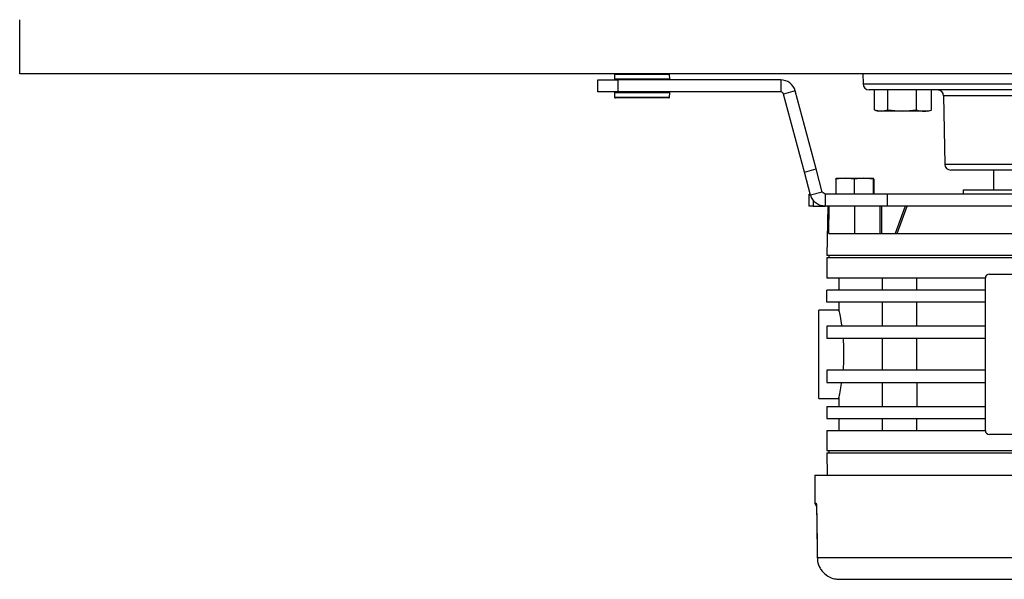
# Model space of a CAD drawing. Header units: millimetres. Extents: x 0 to 420, y 0 to 297.
# Tile 9 of 58: x 182 to 210, y 59 to 75. Entities that reach past the tile are written whole.
import ezdxf

# ---------------------------------------------------------------- set-up
doc = ezdxf.new("R2010")
doc.units = ezdxf.units.MM

msp = doc.modelspace()

# ---------------------------------------------------------------- linework, layer by layer
at = {"color": 7, "linetype": 'Continuous', "lineweight": 25}
for p, q in [((182.4847, 73.7409), (182.4847, 75.278)), ((211.519, 73.7409), (182.4847, 73.7409)), ((199.3549, 73.7193), (199.3486, 73.5997)), ((200.9111, 73.7193), (199.3549, 73.7193)), ((200.9174, 73.5997), (200.9111, 73.7193)), ((206.3953, 73.7409), (206.4003, 73.4532)), ((198.8806, 73.2285), (198.8806, 73.5701)), ((198.8806, 73.5701), (199.4499, 73.5701)), ((199.3486, 73.5997), (200.9174, 73.5997)), ((200.8947, 73.5758), (199.3714, 73.5758)), ((199.4385, 73.5758), (199.4385, 73.5701)), ((199.4499, 73.5701), (199.4499, 73.2285)), ((204.0653, 73.5701), (199.4499, 73.5701)), ((200.8276, 73.5701), (200.8276, 73.5758)), ((204.0653, 73.5701), (204.0653, 73.2285)), ((206.4003, 73.4532), (216.6377, 73.4532)), ((199.4499, 73.2285), (198.8806, 73.2285)), ((199.3486, 73.1988), (199.3549, 73.0793)), ((200.7964, 73.1988), (199.3486, 73.1988)), ((199.3714, 73.2228), (200.7772, 73.2228)), ((199.4385, 73.2285), (199.4385, 73.2228)), ((204.0653, 73.2285), (199.4499, 73.2285)), ((200.7772, 73.2228), (200.8947, 73.2228)), ((200.9174, 73.1988), (200.7964, 73.1988)), ((200.8276, 73.2228), (200.8276, 73.2285)), ((200.9111, 73.0793), (200.9174, 73.1988)), ((204.4763, 73.2547), (204.1463, 73.1663)), ((204.7391, 70.9542), (204.1463, 73.1663)), ((205.069, 71.0426), (204.4763, 73.2547)), ((211.519, 73.2854), (206.5711, 73.2854)), ((206.7253, 72.7176), (206.7253, 73.2854)), ((207.1073, 72.7176), (207.1073, 73.2854)), ((207.9159, 72.7176), (207.9159, 73.2854)), ((208.3426, 72.7176), (208.3426, 73.2854)), ((199.3549, 73.0793), (200.7911, 73.0793)), ((200.8884, 73.0577), (199.3777, 73.0577)), ((200.7911, 73.0793), (200.9111, 73.0793)), ((208.6834, 73.1176), (208.7173, 71.176)), ((210.7165, 73.1176), (208.6834, 73.1176)), ((206.7253, 72.7176), (206.9163, 72.6782)), ((206.7382, 72.7128), (206.8333, 72.6782)), ((206.9163, 72.6782), (206.8333, 72.6782)), ((206.9163, 72.6782), (207.1073, 72.7176)), ((207.5116, 72.6782), (206.9163, 72.6782)), ((207.1073, 72.7176), (207.5116, 72.6782)), ((207.5116, 72.6782), (207.9159, 72.7176)), ((208.1293, 72.6782), (207.5116, 72.6782)), ((208.2346, 72.6782), (208.1293, 72.6782)), ((208.2346, 72.6782), (208.3296, 72.7128)), ((208.3426, 72.7176), (208.3289, 72.7148)), ((204.7391, 70.9542), (205.069, 71.0426)), ((204.9147, 70.2988), (204.7391, 70.9542)), ((205.2446, 70.3872), (205.069, 71.0426)), ((208.7173, 71.176), (214.3208, 71.176)), ((211.519, 71.0082), (208.8881, 71.0082)), ((210.0958, 71.0082), (210.0958, 70.4503)), ((205.8902, 70.7805), (205.6325, 70.7509)), ((205.6325, 70.7509), (205.6325, 70.3251)), ((205.6421, 70.7805), (205.6418, 70.7804)), ((205.6424, 70.7805), (205.8902, 70.7805)), ((206.1479, 70.7509), (205.8902, 70.7805)), ((205.8902, 70.7805), (206.4154, 70.7805)), ((206.4154, 70.7805), (206.1479, 70.7509)), ((206.1479, 70.7509), (206.1479, 70.3251)), ((206.683, 70.7509), (206.4154, 70.7805)), ((206.4154, 70.7805), (206.6928, 70.7805)), ((206.683, 70.7509), (206.683, 70.3251)), ((206.6934, 70.7804), (206.6931, 70.7805)), ((206.7027, 70.7509), (206.7027, 70.3251)), ((205.2446, 70.3872), (204.9147, 70.2988)), ((205.3256, 70.3251), (205.2446, 70.3872)), ((209.2418, 70.4503), (209.2418, 70.3251)), ((209.2418, 70.4503), (210.9216, 70.4503)), ((204.8702, 69.9835), (204.8702, 70.3251)), ((204.8702, 70.3251), (204.9076, 70.3251)), ((204.984, 70.1596), (204.984, 69.9835)), ((205.3256, 70.3251), (205.3256, 69.9835)), ((207.0909, 70.3251), (205.3256, 70.3251)), ((207.0909, 69.9835), (207.0909, 70.3251)), ((217.7813, 70.3251), (207.0909, 70.3251)), ((204.984, 69.9835), (204.8702, 69.9835)), ((204.984, 69.9835), (205.3256, 69.9835)), ((207.0909, 69.9835), (205.3256, 69.9835)), ((205.3991, 69.9835), (205.3746, 68.583)), ((205.4304, 69.2092), (205.444, 69.9835)), ((206.1676, 69.2092), (206.1676, 69.9835)), ((206.8768, 69.9835), (206.8768, 69.2092)), ((206.9314, 69.2092), (206.9314, 69.9835)), ((217.7813, 69.9835), (207.0909, 69.9835)), ((207.5938, 69.9835), (207.3116, 69.2092)), ((207.3721, 69.2092), (207.6543, 69.9835)), ((207.6543, 69.9835), (207.6543, 69.9835)), ((205.4304, 69.2092), (210.7789, 69.2092)), ((205.3706, 68.5147), (205.3706, 67.9454)), ((214.921, 68.5147), (205.3706, 68.5147)), ((215.0073, 68.583), (205.3746, 68.583)), ((205.4275, 68.583), (205.4275, 68.5147)), ((207.1714, 67.9454), (205.3706, 67.9454)), ((205.7122, 67.9454), (205.7122, 67.6038)), ((206.938, 67.9454), (206.938, 67.6038)), ((209.8681, 67.9454), (207.1714, 67.9454)), ((207.9222, 67.6038), (207.9222, 67.9454)), ((209.8681, 63.6187), (209.8681, 67.9454)), ((209.9819, 68.0593), (211.519, 68.0593)), ((205.3706, 67.2622), (205.3706, 67.6038)), ((209.8681, 67.6038), (205.3706, 67.6038)), ((205.7157, 67.0345), (205.1429, 67.0345)), ((205.1429, 64.5296), (205.1429, 67.0345)), ((209.8681, 67.2622), (205.3706, 67.2622)), ((205.7122, 67.2622), (205.7122, 67.0178)), ((206.938, 67.2622), (206.938, 66.5791)), ((207.9222, 66.5791), (207.9222, 67.2622)), ((205.3706, 66.5791), (205.3706, 66.2375)), ((209.8681, 66.5791), (205.3706, 66.5791)), ((205.3706, 66.2375), (209.8681, 66.2375)), ((206.938, 66.2375), (206.938, 65.3266)), ((207.9222, 65.3266), (207.9222, 66.2375)), ((205.3706, 65.3266), (205.3706, 64.985)), ((209.8681, 65.3266), (205.3706, 65.3266)), ((205.3706, 64.985), (209.8681, 64.985)), ((206.938, 64.985), (206.938, 64.3019)), ((207.9222, 64.985), (207.9222, 64.3019)), ((205.1429, 64.5296), (205.7157, 64.5296)), ((205.7122, 64.5463), (205.7122, 64.3019)), ((205.3706, 64.3019), (205.3706, 63.9603)), ((205.3706, 64.3019), (209.8681, 64.3019)), ((205.3706, 63.9603), (209.8681, 63.9603)), ((205.7122, 63.9603), (205.7122, 63.6187)), ((206.938, 63.9603), (206.938, 63.6187)), ((207.9222, 63.6187), (207.9222, 63.9603)), ((205.3706, 63.6187), (205.3706, 63.0494)), ((205.3706, 63.6187), (207.1714, 63.6187)), ((207.1714, 63.6187), (209.8681, 63.6187)), ((211.519, 63.5048), (209.9819, 63.5048)), ((205.3706, 63.0494), (214.921, 63.0494)), ((205.3746, 62.9811), (205.3855, 62.3549)), ((205.3746, 62.9811), (211.519, 62.9811)), ((205.4275, 63.0494), (205.4275, 62.9811)), ((205.029, 62.3549), (205.036, 61.5568)), ((205.029, 62.3549), (218.0091, 62.3549)), ((205.036, 61.5568), (205.064, 61.5568)), ((205.0832, 61.3888), (205.084, 61.389)), ((205.0982, 60.015), (205.0991, 60.0153)), ((205.0991, 60.0153), (210.7188, 60.0153)), ((205.73, 59.3945), (210.724, 59.3945))]:
    msp.add_line(p, q, dxfattribs=at)
at = {"color": 7, "linetype": 'Continuous', "lineweight": 25, "flags": 128}
for points in [[(205.0832, 61.3888), (205.087, 61.045), (205.0982, 60.015)], [(205.084, 61.389), (205.0865, 61.1614), (205.0965, 60.2507), (205.0991, 60.0153)]]:
    msp.add_lwpolyline(points, dxfattribs=at)
at = {"color": 7, "linetype": 'Continuous', "lineweight": 25}
for centre, radius, start, end in [((199.3777, 73.7181), 0.0228, 90, 177), ((200.8884, 73.7181), 0.0228, 3, 90), ((199.3714, 73.5985), 0.0228, 177, 270), ((200.8947, 73.5985), 0.0228, 270, 3), ((204.0653, 73.1446), 0.4254, 15, 90), ((206.5711, 73.4562), 0.1708, 181, 270), ((199.3714, 73.2), 0.0228, 90, 183), ((200.8947, 73.2), 0.0228, 357, 90), ((204.0653, 73.1446), 0.0839, 15, 90), ((208.5126, 73.1146), 0.1708, 1, 90), ((199.3777, 73.0805), 0.0228, 183, 270), ((200.8884, 73.0805), 0.0228, 270, 357), ((208.8881, 71.179), 0.1708, 181, 270), ((209.9819, 67.9454), 0.1139, 90, 180), ((209.9819, 63.6187), 0.1139, 180, 270), ((205.1498, 61.5578), 0.1139, 180.5, 231.38881), ((205.1782, 61.5578), 0.1142, 180.49127, 206.89869)]:
    msp.add_arc(centre, radius, start, end, dxfattribs=at)
for points, knots in [([(207.9159, 72.7176), (207.9304, 72.7128), (208.0009, 72.6892), (208.0724, 72.6831), (208.1293, 72.6782)], [0, 0, 0, 0, 0.2061857, 1, 1, 1, 1]), ([(208.1293, 72.6782), (208.197, 72.685), (208.2685, 72.6923), (208.3389, 72.7164), (208.3426, 72.7176)], [0, 0, 0, 0, 0.9470257, 1, 1, 1, 1]), ([(205.6325, 70.7509), (205.6327, 70.7519), (205.6359, 70.7699), (205.6392, 70.7754), (205.6424, 70.7805)], [0, 0, 0, 0, 0.0529743, 1, 1, 1, 1]), ([(206.6928, 70.7805), (206.6897, 70.7754), (206.6864, 70.7699), (206.6831, 70.7519), (206.683, 70.7509)], [0, 0, 0, 0, 0.9470257, 1, 1, 1, 1]), ([(206.7027, 70.7509), (206.702, 70.7546), (206.6988, 70.7722), (206.6955, 70.7768), (206.6928, 70.7805)], [0, 0, 0, 0, 0.2061857, 1, 1, 1, 1]), ([(205.7157, 67.0178), (205.7148, 67.0221), (205.7116, 67.0371), (205.737, 66.9181), (205.77, 66.7393), (205.789, 66.6072), (205.7931, 66.5791)], [0, 0, 0, 0, 0.1480175, 0.5212437, 0.8979046, 1, 1, 1, 1]), ([(205.8306, 66.2375), (205.8356, 66.165), (205.8459, 66.0175), (205.8503, 65.7849), (205.846, 65.5495), (205.8358, 65.4018), (205.8306, 65.3266)], [0, 0, 0, 0, 0.2454914, 0.4999998, 0.7454638, 1, 1, 1, 1]), ([(205.7157, 64.5463), (205.7148, 64.542), (205.7116, 64.527), (205.737, 64.646), (205.77, 64.8248), (205.789, 64.9569), (205.7931, 64.985)], [0, 0, 0, 0, 0.1480175, 0.5212437, 0.8979046, 1, 1, 1, 1]), ([(205.064, 61.5568), (205.0659, 61.5549), (205.0697, 61.5512), (205.0756, 61.5215), (205.0804, 61.4779), (205.0833, 61.4308), (205.0838, 61.4003), (205.084, 61.389)], [0, 0, 0, 0, 0.220255, 0.4397128, 0.6578657, 0.873873, 1, 1, 1, 1]), ([(205.0738, 61.5158), (205.0738, 61.5159), (205.0737, 61.5162), (205.075, 61.5101), (205.0772, 61.4952), (205.0802, 61.4655), (205.0826, 61.4276), (205.0829, 61.3999), (205.083, 61.3887)], [0, 0, 0, 0, 0.0452361, 0.1536369, 0.3188219, 0.5417927, 0.8157587, 1, 1, 1, 1]), ([(205.0991, 60.0153), (205.1068, 59.9452), (205.122, 59.8053), (205.2314, 59.6194), (205.3913, 59.4791), (205.5677, 59.405), (205.6841, 59.3975), (205.73, 59.3945)], [0, 0, 0, 0, 0.21421189, 0.42824134, 0.64302839, 0.85935193, 1, 1, 1, 1])]:
    msp.add_open_spline(points, degree=3, knots=knots, dxfattribs=at)
msp.add_open_spline([(205.3256, 69.9835), (205.2792, 69.9879), (205.1863, 69.9967), (205.0625, 70.066), (204.9635, 70.1676), (204.931, 70.2551), (204.9147, 70.2988)], degree=3, dxfattribs=at)

doc.saveas('drawing.dxf')
